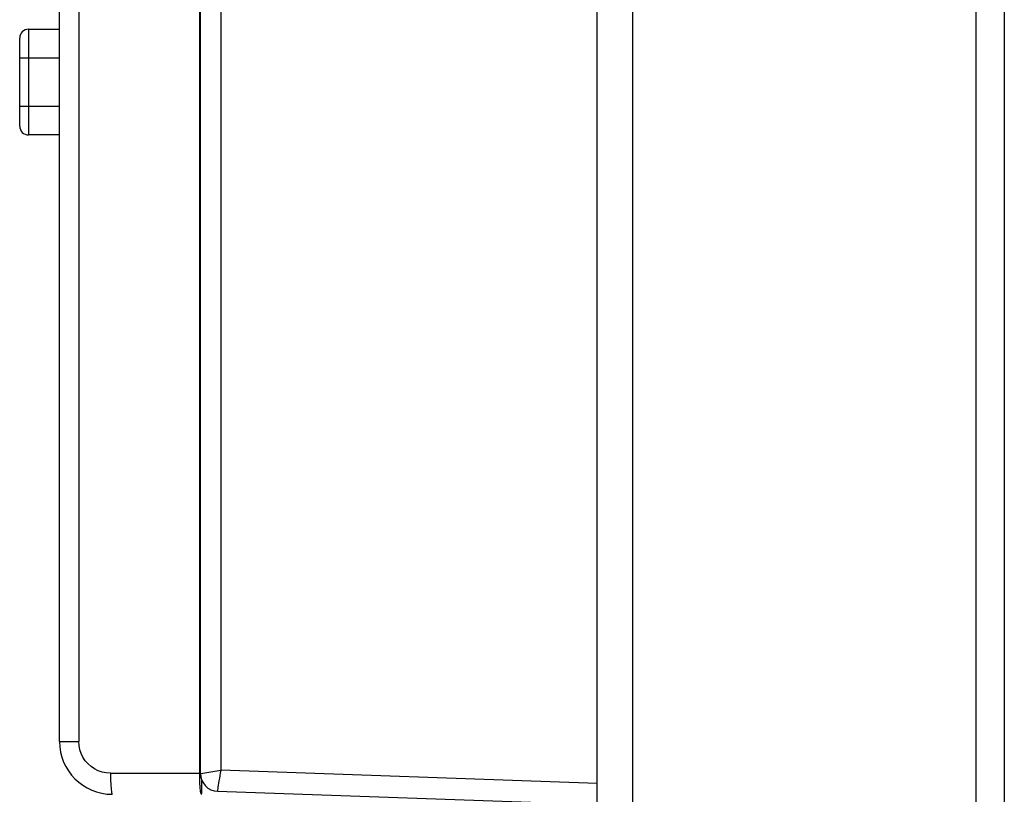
# Model space of a CAD drawing. Header units: millimetres. Extents: x 967 to 2466, y -778 to 1158.
# Tile 18 of 68: x 972 to 1028, y 481 to 524. Entities that reach past the tile are written whole.
import ezdxf

# ---------------------------------------------------------------- set-up
doc = ezdxf.new("R2010")
doc.units = ezdxf.units.MM
doc.header["$LTSCALE"] = 30.734
doc.layers.get('0').update_dxf_attribs({"linetype": 'CONTINUOUS'})

msp = doc.modelspace()

# ---------------------------------------------------------------- linework, layer by layer
for p, q in [((1005.123, 479.957), (1005.123, 656.343)), ((1007.123, 656.343), (1007.123, 34.643)), ((1026.623, 36.643), (1026.623, 656.343)), ((982.623, 481.711), (982.623, 655.143)), ((1028.223, 640.593), (1028.222, 46.256)), ((982.579, 481.737), (982.579, 529.201)), ((974.623, 483.537), (974.623, 525.016)), ((975.718, 525.016), (975.718, 483.537)), ((972.868, 523.938), (972.868, 517.938)), ((972.868, 523.938), (974.623, 523.938)), ((972.368, 518.438), (972.368, 523.438)), ((974.623, 522.301), (972.368, 522.301)), ((972.368, 519.574), (974.623, 519.574)), ((974.623, 517.938), (972.868, 517.938)), ((974.623, 483.537), (975.718, 483.537)), ((977.518, 481.737), (982.623, 481.737)), ((982.58, 481.574), (982.579, 481.737)), ((982.665, 481.717), (982.758, 481.733)), ((982.758, 481.733), (983.103, 481.791)), ((983.103, 481.791), (983.781, 481.901)), ((1005.123, 481.156), (983.781, 481.901)), ((982.704, 480.784), (982.709, 481.303)), ((983.592, 480.709), (1005.123, 479.957))]:
    msp.add_line(p, q)
for points in [[(983.823, 656.343), (983.817, 656.332), (983.812, 656.302), (983.807, 656.251), (983.802, 656.182), (983.797, 656.095), (983.793, 655.991), (983.79, 655.873), (983.786, 655.743), (983.784, 655.602), (983.782, 655.453), (983.781, 655.299), (983.781, 481.901)], [(977.518, 481.737), (977.278, 481.754), (977.047, 481.8), (976.825, 481.876), (976.615, 481.98), (976.42, 482.111), (976.244, 482.266), (976.09, 482.442), (975.959, 482.637), (975.856, 482.847), (975.78, 483.069), (975.734, 483.299), (975.718, 483.537)], [(977.518, 481.737), (977.519, 481.579), (977.522, 481.427), (977.526, 481.283), (977.532, 481.147), (977.539, 481.019), (977.548, 480.901), (977.558, 480.796), (977.569, 480.706), (977.582, 480.634), (977.595, 480.581), (977.609, 480.548), (977.623, 480.537)], [(982.683, 480.537), (982.67, 480.547), (982.657, 480.578), (982.644, 480.627), (982.632, 480.692), (982.621, 480.775), (982.611, 480.876), (982.602, 480.992), (982.594, 481.122), (982.588, 481.264), (982.583, 481.416), (982.58, 481.574)], [(982.623, 481.709), (982.626, 481.709), (982.639, 481.712), (982.665, 481.717)], [(983.781, 481.901), (983.75, 481.744), (983.721, 481.591), (983.694, 481.443), (983.67, 481.303), (983.648, 481.173), (983.629, 481.056), (983.613, 480.953), (983.6, 480.867), (983.591, 480.799), (983.586, 480.749), (983.586, 480.719), (983.59, 480.709)], [(982.687, 480.537), (982.69, 480.547), (982.694, 480.577), (982.698, 480.628), (982.702, 480.697), (982.704, 480.784)]]:
    msp.add_lwpolyline(points)
for centre, radius, start, end in [((972.868, 523.438), 0.5, 90, 180), ((972.868, 518.438), 0.5, 180, 270), ((977.623, 483.537), 3, 180.0003, 270), ((983.623, 481.708), 1, 179.9557, 268.112)]:
    msp.add_arc(centre, radius, start, end)

doc.saveas('drawing.dxf')
